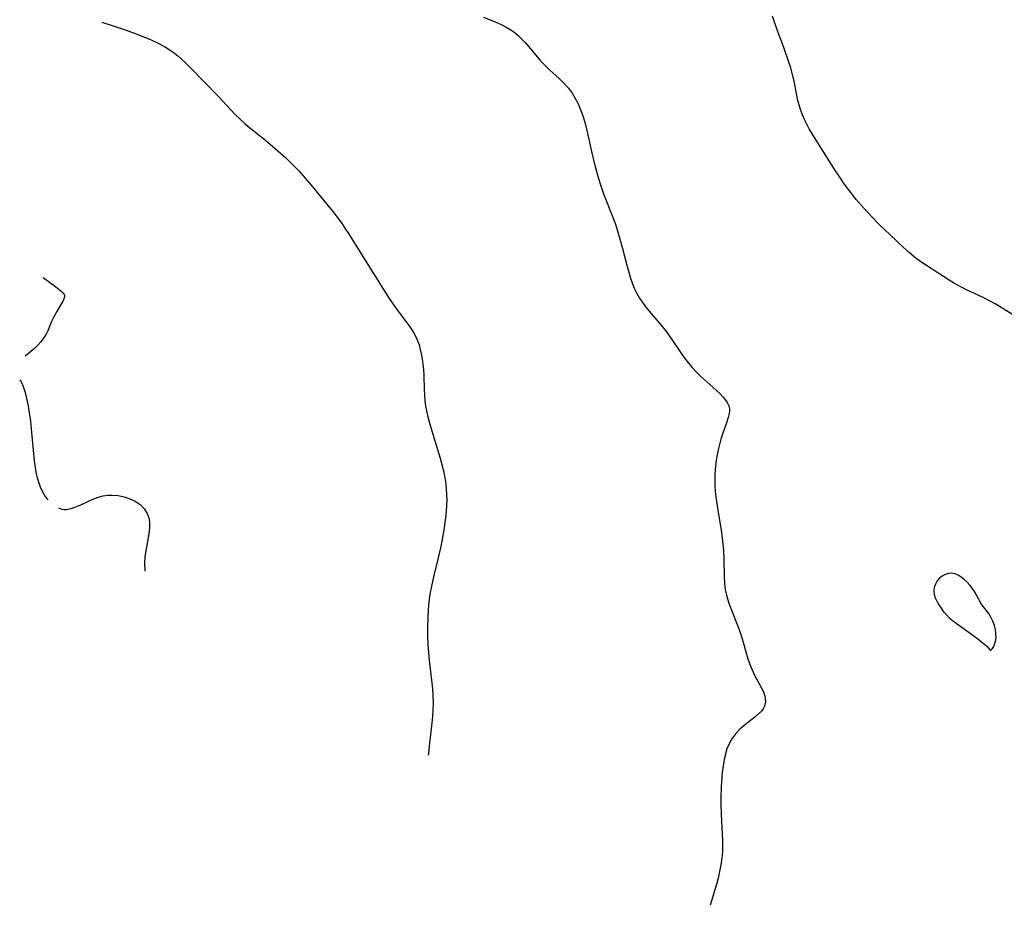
# Model space of a CAD drawing. Header units: metres. Extents: x 1073367 to 1082519, y 1569854 to 1574957.
# Tile 1 of 256: x 1073367 to 1073632, y 1572049 to 1572288. Entities that reach past the tile are written whole.
import ezdxf

# ---------------------------------------------------------------- set-up
doc = ezdxf.new("R2010")
doc.units = ezdxf.units.M
doc.layers.add('CGG_CurvaNivelLidar_v1', color=253, linetype='Continuous', lineweight=30)

msp = doc.modelspace()

# ---------------------------------------------------------------- linework, layer by layer
at = {"layer": 'CGG_CurvaNivelLidar_v1'}
for p, q in [((1073491.7951, 1572288.6476, 63.5), (1073495.5565, 1572287.1355, 63.5)), ((1073570.9751, 1572285.5429, 63.5), (1073569.8003, 1572288.9338, 63.5)), ((1073388.8521, 1572287.3415, 63), (1073391.8923, 1572286.362, 63)), ((1073391.8923, 1572286.362, 63), (1073395.3959, 1572285.1745, 63)), ((1073495.5565, 1572287.1355, 63.5), (1073496.7576, 1572286.6054, 63.5)), ((1073496.7576, 1572286.6054, 63.5), (1073497.925, 1572286.0192, 63.5)), ((1073497.925, 1572286.0192, 63.5), (1073498.9949, 1572285.3882, 63.5)), ((1073395.3959, 1572285.1745, 63), (1073398.1137, 1572284.1807, 63)), ((1073398.1137, 1572284.1807, 63), (1073400.1449, 1572283.3802, 63)), ((1073400.1449, 1572283.3802, 63), (1073402.1418, 1572282.5289, 63)), ((1073498.9949, 1572285.3882, 63.5), (1073500.0137, 1572284.6804, 63.5)), ((1073500.0137, 1572284.6804, 63.5), (1073501.0777, 1572283.8037, 63.5)), ((1073501.0777, 1572283.8037, 63.5), (1073502.0779, 1572282.845, 63.5)), ((1073572.9292, 1572280.2359, 63.5), (1073570.9751, 1572285.5429, 63.5)), ((1073402.1418, 1572282.5289, 63), (1073404.0338, 1572281.6406, 63)), ((1073404.0338, 1572281.6406, 63), (1073405.7506, 1572280.7293, 63)), ((1073405.7506, 1572280.7293, 63), (1073406.9816, 1572279.9747, 63)), ((1073502.0779, 1572282.845, 63.5), (1073503.0226, 1572281.8243, 63.5)), ((1073503.0226, 1572281.8243, 63.5), (1073505.9177, 1572278.3863, 63.5)), ((1073406.9816, 1572279.9747, 63), (1073408.0692, 1572279.2083, 63)), ((1073408.0692, 1572279.2083, 63), (1073409.2098, 1572278.3114, 63)), ((1073409.2098, 1572278.3114, 63), (1073410.3102, 1572277.3609, 63)), ((1073505.9177, 1572278.3863, 63.5), (1073507.0218, 1572277.1117, 63.5)), ((1073574.1946, 1572276.5455, 63.5), (1073572.9292, 1572280.2359, 63.5)), ((1073410.3102, 1572277.3609, 63), (1073411.3764, 1572276.367, 63)), ((1073411.3764, 1572276.367, 63), (1073412.7225, 1572275.0252, 63)), ((1073507.0218, 1572277.1117, 63.5), (1073508.1578, 1572275.8684, 63.5)), ((1073508.1578, 1572275.8684, 63.5), (1073509.5876, 1572274.4311, 63.5)), ((1073574.6821, 1572274.9782, 63.5), (1073574.1946, 1572276.5455, 63.5)), ((1073412.7225, 1572275.0252, 63), (1073416.3024, 1572271.3367, 63)), ((1073509.5876, 1572274.4311, 63.5), (1073512.1789, 1572272.0881, 63.5)), ((1073575.3863, 1572272.4038, 63.5), (1073574.6821, 1572274.9782, 63.5)), ((1073416.3024, 1572271.3367, 63), (1073420.3045, 1572267.2876, 63)), ((1073512.1789, 1572272.0881, 63.5), (1073513.4376, 1572270.904, 63.5)), ((1073513.4376, 1572270.904, 63.5), (1073514.6064, 1572269.6459, 63.5)), ((1073575.6194, 1572271.3998, 63.5), (1073575.3863, 1572272.4038, 63.5)), ((1073576.6476, 1572266.2081, 63.5), (1073575.6194, 1572271.3998, 63.5)), ((1073514.6064, 1572269.6459, 63.5), (1073515.5951, 1572268.3442, 63.5)), ((1073515.5951, 1572268.3442, 63.5), (1073516.4706, 1572266.949, 63.5)), ((1073420.3045, 1572267.2876, 63), (1073423.5263, 1572263.7769, 63)), ((1073516.4706, 1572266.949, 63.5), (1073517.2448, 1572265.4777, 63.5)), ((1073517.2448, 1572265.4777, 63.5), (1073517.9226, 1572263.9427, 63.5)), ((1073576.9601, 1572264.977, 63.5), (1073576.6476, 1572266.2081, 63.5)), ((1073577.3296, 1572263.7615, 63.5), (1073576.9601, 1572264.977, 63.5)), ((1073423.5263, 1572263.7769, 63), (1073424.8047, 1572262.4351, 63)), ((1073424.8047, 1572262.4351, 63), (1073426.1305, 1572261.1374, 63)), ((1073517.9226, 1572263.9427, 63.5), (1073518.2842, 1572262.9919, 63.5)), ((1073518.2842, 1572262.9919, 63.5), (1073518.7762, 1572261.5038, 63.5)), ((1073577.8608, 1572262.3159, 63.5), (1073577.3296, 1572263.7615, 63.5)), ((1073578.4118, 1572261.0457, 63.5), (1073577.8608, 1572262.3159, 63.5)), ((1073426.1305, 1572261.1374, 63), (1073427.4256, 1572259.9654, 63)), ((1073427.4256, 1572259.9654, 63), (1073428.7586, 1572258.8316, 63)), ((1073518.7762, 1572261.5038, 63.5), (1073519.2108, 1572259.9845, 63.5)), ((1073519.2108, 1572259.9845, 63.5), (1073519.9668, 1572256.884, 63.5)), ((1073579.0246, 1572259.7985, 63.5), (1073578.4118, 1572261.0457, 63.5)), ((1073579.6939, 1572258.5658, 63.5), (1073579.0246, 1572259.7985, 63.5)), ((1073428.7586, 1572258.8316, 63), (1073432.9359, 1572255.4629, 63)), ((1073519.9668, 1572256.884, 63.5), (1073520.9503, 1572252.3767, 63.5)), ((1073580.4028, 1572257.3477, 63.5), (1073579.6939, 1572258.5658, 63.5)), ((1073582.0008, 1572254.7482, 63.5), (1073580.4028, 1572257.3477, 63.5)), ((1073432.9359, 1572255.4629, 63), (1073435.6054, 1572253.2269, 63)), ((1073586.7899, 1572247.1728, 63.5), (1073582.0008, 1572254.7482, 63.5)), ((1073435.6054, 1572253.2269, 63), (1073438.4218, 1572250.6766, 63)), ((1073520.9503, 1572252.3767, 63.5), (1073521.5556, 1572249.7648, 63.5)), ((1073438.4218, 1572250.6766, 63), (1073440.8725, 1572248.306, 63)), ((1073521.5556, 1572249.7648, 63.5), (1073522.2513, 1572247.0408, 63.5)), ((1073440.8725, 1572248.306, 63), (1073442.0595, 1572247.0833, 63)), ((1073442.0595, 1572247.0833, 63), (1073443.1801, 1572245.8713, 63)), ((1073522.2513, 1572247.0408, 63.5), (1073522.7288, 1572245.36, 63.5)), ((1073587.7269, 1572245.7327, 63.5), (1073586.7899, 1572247.1728, 63.5)), ((1073443.1801, 1572245.8713, 63), (1073445.3328, 1572243.3764, 63)), ((1073522.7288, 1572245.36, 63.5), (1073523.2488, 1572243.6935, 63.5)), ((1073523.2488, 1572243.6935, 63.5), (1073524.2134, 1572240.959, 63.5)), ((1073589.1348, 1572243.6817, 63.5), (1073587.7269, 1572245.7327, 63.5)), ((1073590.2612, 1572242.1635, 63.5), (1073589.1348, 1572243.6817, 63.5)), ((1073445.3328, 1572243.3764, 63), (1073451.1674, 1572236.2007, 63)), ((1073524.2134, 1572240.959, 63.5), (1073526.6262, 1572234.8509, 63.5)), ((1073592.3879, 1572239.5106, 63.5), (1073590.2612, 1572242.1635, 63.5)), ((1073594.4428, 1572237.1308, 63.5), (1073592.3879, 1572239.5106, 63.5)), ((1073451.1674, 1572236.2007, 63), (1073452.3408, 1572234.6883, 63)), ((1073595.5397, 1572235.9178, 63.5), (1073594.4428, 1572237.1308, 63.5)), ((1073596.6544, 1572234.7214, 63.5), (1073595.5397, 1572235.9178, 63.5)), ((1073452.3408, 1572234.6883, 63), (1073453.4671, 1572233.1428, 63)), ((1073453.4671, 1572233.1428, 63), (1073454.4194, 1572231.7242, 63)), ((1073526.6262, 1572234.8509, 63.5), (1073527.3858, 1572232.7725, 63.5)), ((1073598.5967, 1572232.7241, 63.5), (1073596.6544, 1572234.7214, 63.5)), ((1073454.4194, 1572231.7242, 63), (1073455.3379, 1572230.2792, 63)), ((1073455.3379, 1572230.2792, 63), (1073458.7455, 1572224.7699, 63)), ((1073527.3858, 1572232.7725, 63.5), (1073528.0825, 1572230.6068, 63.5)), ((1073528.0825, 1572230.6068, 63.5), (1073528.5065, 1572229.1583, 63.5)), ((1073601.4449, 1572229.9878, 63.5), (1073598.5967, 1572232.7241, 63.5)), ((1073528.5065, 1572229.1583, 63.5), (1073529.2966, 1572226.2454, 63.5)), ((1073605.1691, 1572226.512, 63.5), (1073601.4449, 1572229.9878, 63.5)), ((1073529.2966, 1572226.2454, 63.5), (1073530.5453, 1572221.4262, 63.5)), ((1073606.6204, 1572225.2032, 63.5), (1073605.1691, 1572226.512, 63.5)), ((1073608.109, 1572223.9461, 63.5), (1073606.6204, 1572225.2032, 63.5)), ((1073458.7455, 1572224.7699, 63), (1073462.1208, 1572219.464, 63)), ((1073608.837, 1572223.3738, 63.5), (1073608.109, 1572223.9461, 63.5)), ((1073610.0958, 1572222.4475, 63.5), (1073608.837, 1572223.3738, 63.5)), ((1073611.5719, 1572221.4375, 63.5), (1073610.0958, 1572222.4475, 63.5)), ((1073530.5453, 1572221.4262, 63.5), (1073530.9862, 1572219.823, 63.5)), ((1073530.9862, 1572219.823, 63.5), (1073531.4647, 1572218.2434, 63.5)), ((1073617.4288, 1572217.6538, 63.5), (1073611.5719, 1572221.4375, 63.5)), ((1073373.0136, 1572218.4468, 62.5), (1073376.4293, 1572215.9264, 62.5)), ((1073462.1208, 1572219.464, 63), (1073464.7707, 1572215.1809, 63)), ((1073531.4647, 1572218.2434, 63.5), (1073532.0025, 1572216.6975, 63.5)), ((1073618.8856, 1572216.7848, 63.5), (1073617.4288, 1572217.6538, 63.5)), ((1073376.4293, 1572215.9264, 62.5), (1073377.7866, 1572214.8328, 62.5)), ((1073377.7866, 1572214.8328, 62.5), (1073378.3934, 1572214.216, 62.5)), ((1073378.3934, 1572214.216, 62.5), (1073378.592, 1572213.9422, 62.5)), ((1073464.7707, 1572215.1809, 63), (1073466.3164, 1572212.7523, 63)), ((1073532.0025, 1572216.6975, 63.5), (1073532.5364, 1572215.3933, 63.5)), ((1073532.5364, 1572215.3933, 63.5), (1073533.1513, 1572214.133, 63.5)), ((1073620.624, 1572215.8551, 63.5), (1073618.8856, 1572216.7848, 63.5)), ((1073622.1154, 1572215.1296, 63.5), (1073620.624, 1572215.8551, 63.5)), ((1073626.6353, 1572213.022, 63.5), (1073622.1154, 1572215.1296, 63.5)), ((1073378.2623, 1572212.0564, 62.5), (1073376.652, 1572209.2624, 62.5)), ((1073378.5844, 1572212.7002, 62.5), (1073378.2623, 1572212.0564, 62.5)), ((1073378.7484, 1572213.186, 62.5), (1073378.5844, 1572212.7002, 62.5)), ((1073378.592, 1572213.9422, 62.5), (1073378.712, 1572213.697, 62.5)), ((1073378.712, 1572213.697, 62.5), (1073378.7668, 1572213.4447, 62.5)), ((1073378.7668, 1572213.4447, 62.5), (1073378.7484, 1572213.186, 62.5)), ((1073466.3164, 1572212.7523, 63), (1073467.9403, 1572210.414, 63)), ((1073533.1513, 1572214.133, 63.5), (1073533.898, 1572212.8638, 63.5)), ((1073533.898, 1572212.8638, 63.5), (1073534.7308, 1572211.6409, 63.5)), ((1073534.7308, 1572211.6409, 63.5), (1073535.6275, 1572210.4519, 63.5)), ((1073628.185, 1572212.2274, 63.5), (1073626.6353, 1572213.022, 63.5)), ((1073629.8363, 1572211.295, 63.5), (1073628.185, 1572212.2274, 63.5)), ((1073376.652, 1572209.2624, 62.5), (1073375.8468, 1572207.7899, 62.5)), ((1073467.9403, 1572210.414, 63), (1073471.102, 1572206.2009, 63)), ((1073535.6275, 1572210.4519, 63.5), (1073536.516, 1572209.3505, 63.5)), ((1073536.516, 1572209.3505, 63.5), (1073540.0835, 1572205.1297, 63.5)), ((1073631.4632, 1572210.3113, 63.5), (1073629.8363, 1572211.295, 63.5)), ((1073638.5552, 1572205.8395, 63.5), (1073631.4632, 1572210.3113, 63.5)), ((1073375.1719, 1572206.3289, 62.5), (1073374.2694, 1572204.0416, 62.5)), ((1073375.8468, 1572207.7899, 62.5), (1073375.1719, 1572206.3289, 62.5)), ((1073374.2694, 1572204.0416, 62.5), (1073373.8253, 1572203.1535, 62.5)), ((1073471.102, 1572206.2009, 63), (1073471.8781, 1572205.1218, 63)), ((1073471.8781, 1572205.1218, 63), (1073472.6066, 1572204.0258, 63)), ((1073472.6066, 1572204.0258, 63), (1073473.2655, 1572202.8995, 63)), ((1073540.0835, 1572205.1297, 63.5), (1073540.8997, 1572204.0838, 63.5)), ((1073540.8997, 1572204.0838, 63.5), (1073542.5822, 1572201.7243, 63.5)), ((1073372.3847, 1572201.0682, 62.5), (1073371.6129, 1572200.2115, 62.5)), ((1073373.2912, 1572202.2933, 62.5), (1073372.3847, 1572201.0682, 62.5)), ((1073373.8253, 1572203.1535, 62.5), (1073373.2912, 1572202.2933, 62.5)), ((1073473.2655, 1572202.8995, 63), (1073473.8956, 1572201.5909, 63)), ((1073473.8956, 1572201.5909, 63), (1073474.4047, 1572200.2328, 63)), ((1073542.5822, 1572201.7243, 63.5), (1073545.2173, 1572197.836, 63.5)), ((1073370.6136, 1572199.2727, 62.5), (1073368.1203, 1572197.1618, 62.5)), ((1073371.6129, 1572200.2115, 62.5), (1073370.6136, 1572199.2727, 62.5)), ((1073474.4047, 1572200.2328, 63), (1073474.7478, 1572199.0153, 63)), ((1073474.7478, 1572199.0153, 63), (1073475.0163, 1572197.7706, 63)), ((1073475.0163, 1572197.7706, 63), (1073475.2305, 1572196.5047, 63)), ((1073475.2305, 1572196.5047, 63), (1073475.4322, 1572194.9989, 63)), ((1073545.2173, 1572197.836, 63.5), (1073546.124, 1572196.5781, 63.5)), ((1073546.124, 1572196.5781, 63.5), (1073547.079, 1572195.3312, 63.5)), ((1073475.4322, 1572194.9989, 63), (1073475.5805, 1572193.4764, 63)), ((1073475.5805, 1572193.4764, 63), (1073475.6672, 1572192.1013, 63)), ((1073547.079, 1572195.3312, 63.5), (1073548.0794, 1572194.13, 63.5)), ((1073548.0794, 1572194.13, 63.5), (1073549.331, 1572192.7894, 63.5)), ((1073366.6485, 1572190.7596, 62.5), (1073366.885, 1572190.5211, 62.5)), ((1073366.885, 1572190.5211, 62.5), (1073367.2781, 1572189.7117, 62.5)), ((1073475.6672, 1572192.1013, 63), (1073475.8219, 1572188.0962, 63)), ((1073549.331, 1572192.7894, 63.5), (1073550.4241, 1572191.7319, 63.5)), ((1073550.4241, 1572191.7319, 63.5), (1073553.7114, 1572188.8, 63.5)), ((1073367.2781, 1572189.7117, 62.5), (1073367.6692, 1572188.6983, 62.5)), ((1073367.6692, 1572188.6983, 62.5), (1073368.0819, 1572187.408, 62.5)), ((1073475.8219, 1572188.0962, 63), (1073476.0027, 1572185.247, 63)), ((1073553.7114, 1572188.8, 63.5), (1073554.7041, 1572187.8935, 63.5)), ((1073554.7041, 1572187.8935, 63.5), (1073555.6308, 1572186.9923, 63.5)), ((1073368.0819, 1572187.408, 62.5), (1073368.4893, 1572185.8337, 62.5)), ((1073368.4893, 1572185.8337, 62.5), (1073368.907, 1572183.8081, 62.5)), ((1073476.0027, 1572185.247, 63), (1073476.1864, 1572183.7175, 63)), ((1073555.6308, 1572186.9923, 63.5), (1073556.4665, 1572186.0933, 63.5)), ((1073556.4665, 1572186.0933, 63.5), (1073557.1812, 1572185.1938, 63.5)), ((1073557.1812, 1572185.1938, 63.5), (1073557.6171, 1572184.5158, 63.5)), ((1073368.907, 1572183.8081, 62.5), (1073369.2405, 1572181.7951, 62.5)), ((1073476.1864, 1572183.7175, 63), (1073476.4135, 1572182.4268, 63)), ((1073476.4135, 1572182.4268, 63), (1073476.695, 1572181.1419, 63)), ((1073557.6171, 1572184.5158, 63.5), (1073557.952, 1572183.8181, 63.5)), ((1073557.952, 1572183.8181, 63.5), (1073558.1486, 1572183.106, 63.5)), ((1073558.19, 1572182.4205, 63.5), (1073558.1142, 1572181.71, 63.5)), ((1073558.1486, 1572183.106, 63.5), (1073558.19, 1572182.4205, 63.5)), ((1073369.2405, 1572181.7951, 62.5), (1073369.5277, 1572179.6969, 62.5)), ((1073369.5277, 1572179.6969, 62.5), (1073369.7731, 1572177.5777, 62.5)), ((1073476.695, 1572181.1419, 63), (1073477.1229, 1572179.4559, 63)), ((1073557.8478, 1572180.6129, 63.5), (1073557.3818, 1572179.2107, 63.5)), ((1073558.1142, 1572181.71, 63.5), (1073557.8478, 1572180.6129, 63.5)), ((1073369.7731, 1572177.5777, 62.5), (1073370.5799, 1572168.9554, 62.5)), ((1073477.1229, 1572179.4559, 63), (1073478.1033, 1572176.0897, 63)), ((1073557.3818, 1572179.2107, 63.5), (1073556.2686, 1572176.135, 63.5)), ((1073478.1033, 1572176.0897, 63), (1073480.0851, 1572169.6124, 63)), ((1073555.8269, 1572174.749, 63.5), (1073555.4315, 1572173.3164, 63.5)), ((1073556.2686, 1572176.135, 63.5), (1073555.8269, 1572174.749, 63.5)), ((1073555.1105, 1572171.9336, 63.5), (1073554.8385, 1572170.5246, 63.5)), ((1073555.4315, 1572173.3164, 63.5), (1073555.1105, 1572171.9336, 63.5)), ((1073480.0851, 1572169.6124, 63), (1073480.5557, 1572167.9165, 63)), ((1073554.6142, 1572169.0956, 63.5), (1073554.3359, 1572166.5708, 63.5)), ((1073554.8385, 1572170.5246, 63.5), (1073554.6142, 1572169.0956, 63.5)), ((1073370.5799, 1572168.9554, 62.5), (1073370.8121, 1572167.1671, 62.5)), ((1073370.8121, 1572167.1671, 62.5), (1073371.1244, 1572165.4235, 62.5)), ((1073480.5557, 1572167.9165, 63), (1073480.9823, 1572166.2153, 63)), ((1073554.3359, 1572166.5708, 63.5), (1073554.2443, 1572165.0912, 63.5)), ((1073371.1244, 1572165.4235, 62.5), (1073371.3767, 1572164.3527, 62.5)), ((1073371.3767, 1572164.3527, 62.5), (1073371.6788, 1572163.3124, 62.5)), ((1073480.9823, 1572166.2153, 63), (1073481.2889, 1572164.8021, 63)), ((1073481.2889, 1572164.8021, 63), (1073481.5371, 1572163.3817, 63)), ((1073554.2443, 1572165.0912, 63.5), (1073554.2142, 1572163.6067, 63.5)), ((1073371.6788, 1572163.3124, 62.5), (1073372.2034, 1572161.892, 62.5)), ((1073372.2034, 1572161.892, 62.5), (1073372.8317, 1572160.5616, 62.5)), ((1073481.5371, 1572163.3817, 63), (1073481.7519, 1572161.5257, 63)), ((1073481.7519, 1572161.5257, 63), (1073481.8544, 1572159.6586, 63)), ((1073554.2142, 1572163.6067, 63.5), (1073554.2513, 1572162.1406, 63.5)), ((1073554.2513, 1572162.1406, 63.5), (1073554.3476, 1572160.674, 63.5)), ((1073372.8317, 1572160.5616, 62.5), (1073373.5598, 1572159.3419, 62.5)), ((1073373.5598, 1572159.3419, 62.5), (1073373.9459, 1572158.8036, 62.5)), ((1073373.9459, 1572158.8036, 62.5), (1073374.3101, 1572158.3916, 62.5)), ((1073386.0069, 1572158.3857, 62.5), (1073387.5641, 1572159.0245, 62.5)), ((1073387.5641, 1572159.0245, 62.5), (1073389.1612, 1572159.4842, 62.5)), ((1073389.1612, 1572159.4842, 62.5), (1073390.3241, 1572159.6516, 62.5)), ((1073390.3241, 1572159.6516, 62.5), (1073391.5019, 1572159.692, 62.5)), ((1073391.5019, 1572159.692, 62.5), (1073393.1898, 1572159.5585, 62.5)), ((1073393.1898, 1572159.5585, 62.5), (1073394.8484, 1572159.2268, 62.5)), ((1073394.8484, 1572159.2268, 62.5), (1073396.3991, 1572158.7256, 62.5)), ((1073396.3991, 1572158.7256, 62.5), (1073397.8407, 1572158.0444, 62.5)), ((1073481.8544, 1572159.6586, 63), (1073481.8662, 1572158.3354, 63)), ((1073554.3476, 1572160.674, 63.5), (1073554.4943, 1572159.2085, 63.5)), ((1073554.4943, 1572159.2085, 63.5), (1073554.9134, 1572156.1935, 63.5)), ((1073377.1556, 1572156.2241, 62.5), (1073378.0431, 1572155.9208, 62.5)), ((1073378.0431, 1572155.9208, 62.5), (1073378.6607, 1572155.8365, 62.5)), ((1073378.6607, 1572155.8365, 62.5), (1073379.2477, 1572155.8412, 62.5)), ((1073379.2477, 1572155.8412, 62.5), (1073380.4982, 1572156.0573, 62.5)), ((1073380.4982, 1572156.0573, 62.5), (1073381.7948, 1572156.4803, 62.5)), ((1073381.7948, 1572156.4803, 62.5), (1073383.1248, 1572157.0384, 62.5)), ((1073383.1248, 1572157.0384, 62.5), (1073386.0069, 1572158.3857, 62.5)), ((1073397.8407, 1572158.0444, 62.5), (1073399.1681, 1572157.1345, 62.5)), ((1073399.1681, 1572157.1345, 62.5), (1073400.269, 1572156.0242, 62.5)), ((1073400.269, 1572156.0242, 62.5), (1073401.0866, 1572154.7187, 62.5)), ((1073481.8361, 1572157.0103, 63), (1073481.7433, 1572155.2894, 63)), ((1073481.8662, 1572158.3354, 63), (1073481.8361, 1572157.0103, 63)), ((1073554.9134, 1572156.1935, 63.5), (1073556.0079, 1572149.6058, 63.5)), ((1073401.0866, 1572154.7187, 62.5), (1073401.5805, 1572153.2576, 62.5)), ((1073401.5805, 1572153.2576, 62.5), (1073401.7184, 1572152.1616, 62.5)), ((1073481.5862, 1572153.5702, 63), (1073481.2039, 1572150.8269, 63)), ((1073481.7433, 1572155.2894, 63), (1073481.5862, 1572153.5702, 63)), ((1073401.7135, 1572151.0193, 62.5), (1073401.6005, 1572149.8415, 62.5)), ((1073401.7184, 1572152.1616, 62.5), (1073401.7135, 1572151.0193, 62.5)), ((1073481.2039, 1572150.8269, 63), (1073480.5732, 1572147.2579, 63)), ((1073401.3223, 1572148.1549, 62.5), (1073400.6581, 1572144.6666, 62.5)), ((1073401.6005, 1572149.8415, 62.5), (1073401.3223, 1572148.1549, 62.5)), ((1073556.0079, 1572149.6058, 63.5), (1073556.404, 1572146.4357, 63.5)), ((1073480.2101, 1572145.4782, 63), (1073479.4898, 1572142.357, 63)), ((1073480.5732, 1572147.2579, 63), (1073480.2101, 1572145.4782, 63)), ((1073556.404, 1572146.4357, 63.5), (1073556.5472, 1572144.8529, 63.5)), ((1073400.4541, 1572143.1001, 62.5), (1073400.3611, 1572141.2211, 62.5)), ((1073400.6581, 1572144.6666, 62.5), (1073400.4541, 1572143.1001, 62.5)), ((1073556.5472, 1572144.8529, 63.5), (1073556.6769, 1572142.3364, 63.5)), ((1073400.3611, 1572141.2211, 62.5), (1073400.4144, 1572139.3314, 62.5)), ((1073479.4898, 1572142.357, 63), (1073478.3103, 1572137.6469, 63)), ((1073556.6769, 1572142.3364, 63.5), (1073556.7431, 1572137.6059, 63.5)), ((1073400.4144, 1572139.3314, 62.5), (1073400.4278, 1572139.1894, 62.5)), ((1073478.3103, 1572137.6469, 63), (1073477.6568, 1572134.6584, 63)), ((1073556.7431, 1572137.6059, 63.5), (1073556.8221, 1572136.0516, 63.5)), ((1073614.7968, 1572137.2479, 64), (1073614.1897, 1572136.5149, 64)), ((1073615.53, 1572137.8465, 64), (1073614.7968, 1572137.2479, 64)), ((1073616.3516, 1572138.2914, 64), (1073615.53, 1572137.8465, 64)), ((1073617.2262, 1572138.5596, 64), (1073616.3516, 1572138.2914, 64)), ((1073618.1239, 1572138.6135, 64), (1073617.2262, 1572138.5596, 64)), ((1073618.9884, 1572138.432, 64), (1073618.1239, 1572138.6135, 64)), ((1073619.8419, 1572138.0592, 64), (1073618.9884, 1572138.432, 64)), ((1073620.677, 1572137.5403, 64), (1073619.8419, 1572138.0592, 64)), ((1073621.4855, 1572136.9086, 64), (1073620.677, 1572137.5403, 64)), ((1073477.6568, 1572134.6584, 63), (1073477.4288, 1572133.4182, 63)), ((1073556.8221, 1572136.0516, 63.5), (1073556.9351, 1572134.8848, 63.5)), ((1073556.9351, 1572134.8848, 63.5), (1073557.1101, 1572133.7305, 63.5)), ((1073613.4153, 1572134.7798, 64), (1073613.3034, 1572133.8382, 64)), ((1073613.7222, 1572135.681, 64), (1073613.4153, 1572134.7798, 64)), ((1073614.1897, 1572136.5149, 64), (1073613.7222, 1572135.681, 64)), ((1073622.26, 1572136.1874, 64), (1073621.4855, 1572136.9086, 64)), ((1073622.9895, 1572135.3975, 64), (1073622.26, 1572136.1874, 64)), ((1073623.6624, 1572134.553, 64), (1073622.9895, 1572135.3975, 64)), ((1073624.2632, 1572133.6623, 64), (1073623.6624, 1572134.553, 64)), ((1073477.4288, 1572133.4182, 63), (1073477.1548, 1572131.5885, 63)), ((1073557.1101, 1572133.7305, 63.5), (1073557.3287, 1572132.7117, 63.5)), ((1073557.3287, 1572132.7117, 63.5), (1073557.6041, 1572131.7056, 63.5)), ((1073613.3034, 1572133.8382, 64), (1073613.4096, 1572132.9051, 64)), ((1073613.4096, 1572132.9051, 64), (1073613.6918, 1572131.9657, 64)), ((1073613.6918, 1572131.9657, 64), (1073614.1067, 1572131.0288, 64)), ((1073625.8675, 1572130.7418, 64), (1073624.2632, 1572133.6623, 64)), ((1073476.9804, 1572130.038, 63), (1073476.7544, 1572126.9248, 63)), ((1073477.1548, 1572131.5885, 63), (1073476.9804, 1572130.038, 63)), ((1073557.6041, 1572131.7056, 63.5), (1073558.0852, 1572130.282, 63.5)), ((1073558.0852, 1572130.282, 63.5), (1073560.0921, 1572125.258, 63.5)), ((1073614.1067, 1572131.0288, 64), (1073614.6212, 1572130.1029, 64)), ((1073614.6212, 1572130.1029, 64), (1073615.2527, 1572129.137, 64)), ((1073626.3917, 1572129.9712, 64), (1073625.8675, 1572130.7418, 64)), ((1073628.1379, 1572127.7138, 64), (1073626.3917, 1572129.9712, 64)), ((1073476.7544, 1572126.9248, 63), (1073476.645, 1572123.49, 63)), ((1073615.2527, 1572129.137, 64), (1073615.9481, 1572128.2075, 64)), ((1073615.9481, 1572128.2075, 64), (1073616.6928, 1572127.3311, 64)), ((1073616.6928, 1572127.3311, 64), (1073617.4784, 1572126.5297, 64)), ((1073617.4784, 1572126.5297, 64), (1073618.3016, 1572125.8319, 64)), ((1073628.7217, 1572126.7531, 64), (1073628.1379, 1572127.7138, 64)), ((1073629.2361, 1572125.6629, 64), (1073628.7217, 1572126.7531, 64)), ((1073560.0921, 1572125.258, 63.5), (1073560.8675, 1572123.132, 63.5)), ((1073618.3016, 1572125.8319, 64), (1073619.9611, 1572124.715, 64)), ((1073619.9611, 1572124.715, 64), (1073621.8386, 1572123.2952, 64)), ((1073629.6553, 1572124.4917, 64), (1073629.2361, 1572125.6629, 64)), ((1073629.9244, 1572123.4315, 64), (1073629.6553, 1572124.4917, 64)), ((1073476.645, 1572123.49, 63), (1073476.67, 1572121.3204, 63)), ((1073476.67, 1572121.3204, 63), (1073476.7382, 1572119.7567, 63)), ((1073560.8675, 1572123.132, 63.5), (1073561.3873, 1572121.5115, 63.5)), ((1073561.3873, 1572121.5115, 63.5), (1073563.1579, 1572115.5253, 63.5)), ((1073621.8386, 1572123.2952, 64), (1073625.1445, 1572120.8967, 64)), ((1073630.0774, 1572122.3747, 64), (1073629.9244, 1572123.4315, 64)), ((1073629.9644, 1572120.2415, 64), (1073630.0949, 1572121.2638, 64)), ((1073630.0949, 1572121.2638, 64), (1073630.0774, 1572122.3747, 64)), ((1073476.7382, 1572119.7567, 63), (1073476.8412, 1572118.1938, 63)), ((1073625.1445, 1572120.8967, 64), (1073626.1625, 1572120.123, 64)), ((1073626.1625, 1572120.123, 64), (1073627.0442, 1572119.3947, 64)), ((1073627.0442, 1572119.3947, 64), (1073627.6931, 1572118.794, 64)), ((1073627.6931, 1572118.794, 64), (1073628.1671, 1572118.299, 64)), ((1073629.0088, 1572118.1615, 64), (1073629.3668, 1572118.6662, 64)), ((1073629.3668, 1572118.6662, 64), (1073629.7047, 1572119.3549, 64)), ((1073629.7047, 1572119.3549, 64), (1073629.9644, 1572120.2415, 64)), ((1073476.8412, 1572118.1938, 63), (1073477.1271, 1572115.0734, 63)), ((1073628.1671, 1572118.299, 64), (1073628.4452, 1572117.9524, 64)), ((1073628.4452, 1572117.9524, 64), (1073628.5, 1572117.792, 64)), ((1073628.5, 1572117.792, 64), (1073628.7003, 1572117.8615, 64)), ((1073628.7003, 1572117.8615, 64), (1073629.0088, 1572118.1615, 64)), ((1073477.1271, 1572115.0734, 63), (1073477.8644, 1572109.0311, 63)), ((1073563.1579, 1572115.5253, 63.5), (1073563.746, 1572113.8283, 63.5)), ((1073563.746, 1572113.8283, 63.5), (1073564.2623, 1572112.5376, 63.5)), ((1073564.2623, 1572112.5376, 63.5), (1073564.8235, 1572111.2956, 63.5)), ((1073564.8235, 1572111.2956, 63.5), (1073565.4231, 1572110.1118, 63.5)), ((1073477.8644, 1572109.0311, 63), (1073478.0387, 1572107.3599, 63)), ((1073565.4231, 1572110.1118, 63.5), (1073566.7638, 1572107.7269, 63.5)), ((1073478.0387, 1572107.3599, 63), (1073478.1635, 1572105.6887, 63)), ((1073478.1635, 1572105.6887, 63), (1073478.2253, 1572103.4874, 63)), ((1073566.7638, 1572107.7269, 63.5), (1073567.3285, 1572106.5953, 63.5)), ((1073567.3285, 1572106.5953, 63.5), (1073567.6343, 1572105.8007, 63.5)), ((1073567.6343, 1572105.8007, 63.5), (1073567.834, 1572105.0121, 63.5)), ((1073478.2253, 1572103.4874, 63), (1073478.1628, 1572101.5005, 63)), ((1073567.5777, 1572102.6857, 63.5), (1073567.2252, 1572102.0177, 63.5)), ((1073567.8809, 1572103.8137, 63.5), (1073567.5777, 1572102.6857, 63.5)), ((1073567.834, 1572105.0121, 63.5), (1073567.8809, 1572103.8137, 63.5)), ((1073478.0548, 1572100.0169, 63), (1073477.8744, 1572098.2303, 63)), ((1073478.1628, 1572101.5005, 63), (1073478.0548, 1572100.0169, 63)), ((1073565.95, 1572100.5349, 63.5), (1073565, 1572099.7298, 63.5)), ((1073566.7644, 1572101.3831, 63.5), (1073565.95, 1572100.5349, 63.5)), ((1073567.2252, 1572102.0177, 63.5), (1073566.7644, 1572101.3831, 63.5)), ((1073477.8744, 1572098.2303, 63), (1073477.1225, 1572091.9194, 63)), ((1073562.1075, 1572097.4989, 63.5), (1073560.9407, 1572096.4741, 63.5)), ((1073565, 1572099.7298, 63.5), (1073562.1075, 1572097.4989, 63.5)), ((1073559.2995, 1572094.649, 63.5), (1073558.7898, 1572093.907, 63.5)), ((1073559.8613, 1572095.3501, 63.5), (1073559.2995, 1572094.649, 63.5)), ((1073560.9407, 1572096.4741, 63.5), (1073559.8613, 1572095.3501, 63.5)), ((1073558.1591, 1572092.7745, 63.5), (1073557.4997, 1572091.1704, 63.5)), ((1073558.7898, 1572093.907, 63.5), (1073558.1591, 1572092.7745, 63.5)), ((1073476.9365, 1572089.9811, 63), (1073476.9016, 1572089.4706, 63)), ((1073477.1225, 1572091.9194, 63), (1073476.9365, 1572089.9811, 63)), ((1073557.0031, 1572089.5059, 63.5), (1073556.623, 1572087.7746, 63.5)), ((1073557.4997, 1572091.1704, 63.5), (1073557.0031, 1572089.5059, 63.5)), ((1073556.623, 1572087.7746, 63.5), (1073556.3394, 1572085.9946, 63.5)), ((1073556.1963, 1572084.7828, 63.5), (1073556.0834, 1572083.5587, 63.5)), ((1073556.3394, 1572085.9946, 63.5), (1073556.1963, 1572084.7828, 63.5)), ((1073556.0834, 1572083.5587, 63.5), (1073555.9214, 1572080.9477, 63.5)), ((1073555.9214, 1572080.9477, 63.5), (1073555.8389, 1572077.9068, 63.5)), ((1073555.8389, 1572077.9068, 63.5), (1073555.8337, 1572076.3816, 63.5)), ((1073555.8337, 1572076.3816, 63.5), (1073555.887, 1572073.5916, 63.5)), ((1073555.887, 1572073.5916, 63.5), (1073556.2687, 1572066.3881, 63.5)), ((1073556.2687, 1572066.3881, 63.5), (1073556.2874, 1572064.8901, 63.5)), ((1073556.2464, 1572063.5345, 63.5), (1073556.0931, 1572061.7289, 63.5)), ((1073556.2874, 1572064.8901, 63.5), (1073556.2464, 1572063.5345, 63.5)), ((1073556.0931, 1572061.7289, 63.5), (1073555.8457, 1572059.9124, 63.5)), ((1073555.5174, 1572058.1102, 63.5), (1073555.111, 1572056.3284, 63.5)), ((1073555.8457, 1572059.9124, 63.5), (1073555.5174, 1572058.1102, 63.5)), ((1073554.733, 1572054.9231, 63.5), (1073553.0509, 1572049.3036, 63.5)), ((1073555.111, 1572056.3284, 63.5), (1073554.733, 1572054.9231, 63.5)), ((1073553.0509, 1572049.3036, 63.5), (1073552.964, 1572048.9795, 63.5))]:
    msp.add_line(p, q, dxfattribs=at)

doc.saveas('drawing.dxf')
